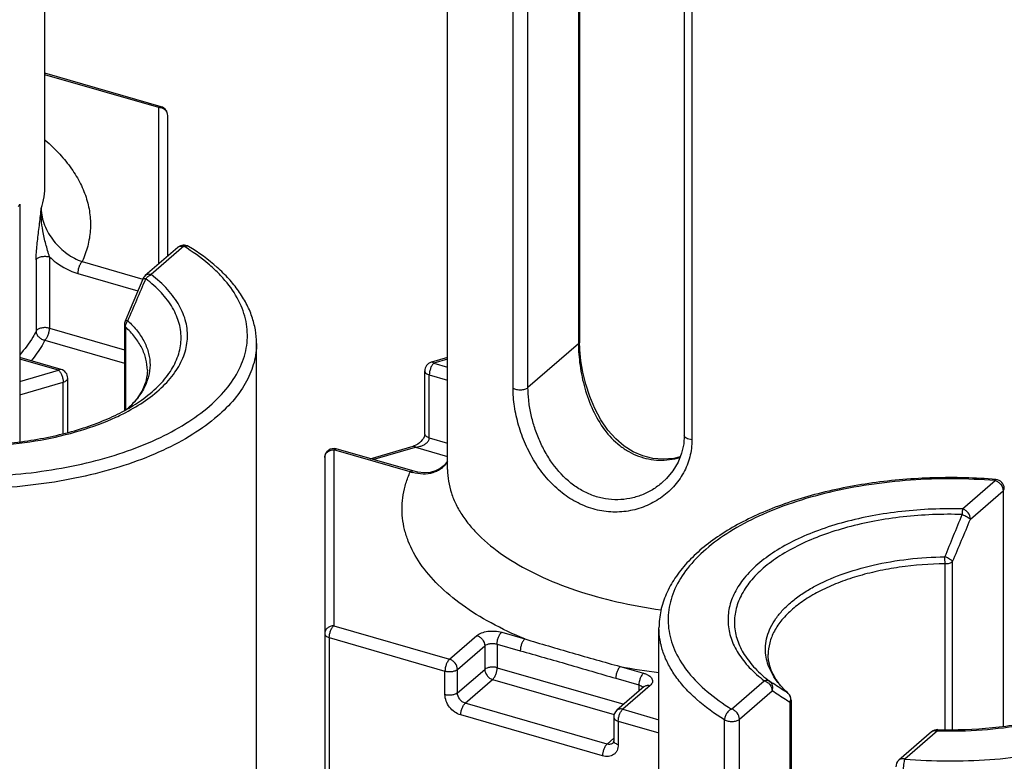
# Model space of a CAD drawing. Header units: millimetres. Extents: x 0 to 420, y 0 to 297.
# Tile 14 of 85: x 83 to 94, y 88 to 96. Entities that reach past the tile are written whole.
import ezdxf

# ---------------------------------------------------------------- set-up
doc = ezdxf.new("R2010")
doc.units = ezdxf.units.MM
doc.header["$LTSCALE"] = 23.1
doc.layers.add('0000434254_2_KÖRPERKANTE', color=7, linetype='CONTINUOUS')

msp = doc.modelspace()

# ---------------------------------------------------------------- linework, layer by layer
at = {"layer": '0000434254_2_KÖRPERKANTE', "color": 7, "linetype": 'Continuous'}
for p, q in [((82.9612, 94.5029), (82.9612, 103.2498)), ((87.3865, 91.3779), (87.3865, 100.1248)), ((88.8394, 99.3295), (88.8394, 92.7836)), ((89.99, 98.5948), (89.99, 91.7532)), ((84.2389, 95.364), (82.9612, 95.7328)), ((84.3112, 93.7225), (84.3112, 95.2679)), ((82.683, 94.2936), (82.683, 91.6809)), ((84.4228, 93.8191), (84.0634, 93.5079)), ((83.8336, 92.9675), (83.8336, 92.0256)), ((85.2865, 84.0167), (85.2865, 92.7636)), ((83.1389, 92.4772), (82.683, 92.6088)), ((87.3865, 92.6078), (87.2088, 92.5565)), ((87.1365, 91.7676), (87.1365, 92.4605)), ((83.2112, 91.7852), (83.2112, 92.3812)), ((87.0048, 91.3612), (86.1642, 91.6039)), ((86.5365, 91.4964), (87.0088, 91.6328)), ((86.0365, 91.5078), (86.0365, 88.0149)), ((89.7118, 80.8917), (89.7118, 89.6386)), ((89.5487, 88.9918), (89.2487, 88.732)), ((91.1648, 88.8433), (91.1648, 82.2974)), ((89.2141, 88.6564), (89.2141, 88.3966)), ((92.7092, 88.4954), (92.3498, 88.1842))]:
    msp.add_line(p, q, dxfattribs=at)
at = {"layer": '0000434254_2_KÖRPERKANTE', "color": 9, "linetype": 'Continuous'}
for p, q in [((88.826, 99.3045), (88.826, 92.7586)), ((88.1073, 92.2716), (88.1073, 99.1132)), ((88.2713, 92.2782), (88.2713, 99.1198)), ((90.074, 98.5454), (90.074, 91.7038)), ((84.2112, 95.3545), (82.9612, 95.7154)), ((84.2112, 93.6359), (84.2112, 95.3545)), ((84.4883, 93.8302), (84.1289, 93.5189)), ((82.8638, 93.683), (82.8638, 92.8987)), ((83.0107, 93.714), (83.0107, 92.9298)), ((83.3706, 93.663), (84.0366, 93.4708)), ((83.3206, 93.5331), (83.983, 93.3419)), ((83.0107, 92.9298), (83.8336, 92.6922)), ((83.8456, 92.9437), (83.8456, 92.0319)), ((82.9608, 92.7999), (83.8336, 92.5479)), ((88.826, 92.7586), (88.2713, 92.2782)), ((83.1112, 92.4678), (82.683, 92.5914)), ((87.3865, 92.5904), (87.2365, 92.5471)), ((82.683, 92.3442), (83.1112, 92.4678)), ((87.2365, 92.5471), (87.3865, 92.5038)), ((87.1865, 91.7243), (87.1865, 92.4172)), ((87.1865, 92.4172), (87.3865, 92.3594)), ((82.683, 92.1998), (83.1612, 92.3379)), ((83.1612, 91.7714), (83.1612, 92.3379)), ((87.1865, 91.7243), (87.3865, 91.6666)), ((86.1365, 91.5944), (86.1365, 89.6603)), ((86.9771, 91.3518), (86.1365, 91.5944)), ((86.5668, 91.4877), (87.0365, 91.6233)), ((87.0365, 91.6233), (87.3865, 91.5223)), ((93.0489, 90.9439), (93.4083, 91.2552)), ((93.1356, 90.8324), (93.4949, 91.1436)), ((93.4949, 91.1436), (93.4949, 88.5541)), ((92.8564, 88.5195), (92.8564, 90.3425)), ((92.9402, 88.5193), (92.9402, 90.3674)), ((86.1365, 89.6603), (87.4089, 89.293)), ((86.0865, 89.5304), (86.0865, 87.9716)), ((86.0865, 89.5304), (87.3589, 89.1631)), ((87.4089, 89.293), (87.7089, 89.5528)), ((87.9821, 89.5894), (88.2365, 89.516)), ((87.4955, 89.1814), (87.7955, 89.4412)), ((87.7955, 89.4412), (87.7955, 89.1814)), ((87.9321, 89.4595), (87.9321, 89.1997)), ((87.9321, 89.4595), (88.1865, 89.3861)), ((89.2865, 89.2129), (89.5409, 89.1394)), ((87.3589, 88.9033), (87.3589, 89.1631)), ((87.4955, 88.9216), (87.4955, 89.1814)), ((87.4955, 88.9216), (87.7955, 89.1814)), ((87.9321, 89.1997), (89.3246, 88.7977)), ((87.5821, 88.81), (87.8821, 89.0698)), ((87.8821, 89.0698), (89.2185, 88.684)), ((89.2365, 89.083), (89.4909, 89.0095)), ((89.6141, 89.0028), (89.3141, 88.743)), ((89.4909, 89.0095), (89.4909, 88.9418)), ((89.534, 88.9845), (89.5365, 88.9809)), ((90.5101, 88.7452), (90.8694, 89.0564)), ((90.5967, 88.6336), (90.956, 88.9448)), ((91.1326, 88.9167), (91.127, 88.9213)), ((91.1327, 88.9167), (91.1326, 88.9167)), ((89.1409, 88.36), (87.5821, 88.81)), ((91.1514, 88.8183), (91.1514, 82.2724)), ((89.0909, 88.2301), (87.5321, 88.6801)), ((89.3141, 88.743), (89.7118, 88.6282)), ((89.2641, 88.6131), (89.2641, 88.3533)), ((89.2641, 88.6131), (89.7118, 88.4839)), ((90.4326, 81.7854), (90.4326, 88.627)), ((90.5967, 81.792), (90.5967, 88.6336)), ((92.7747, 88.5064), (92.4153, 88.1952)), ((92.7747, 88.5064), (92.7774, 88.5064)), ((92.7747, 88.5064), (92.7774, 88.5063)), ((89.2141, 88.4234), (89.1409, 88.36))]:
    msp.add_line(p, q, dxfattribs=at)
at = {"layer": '0000434254_2_KÖRPERKANTE', "color": 7, "linetype": 'Continuous'}
for points in [[(84.0365, 93.4706), (83.9674, 93.3045), (83.8985, 93.1407), (83.8416, 93.0068)], [(89.9448, 91.5172), (89.8739, 91.4997), (89.7573, 91.4901), (89.6439, 91.4993), (89.5344, 91.5266), (89.4296, 91.5717), (89.3301, 91.6342), (89.2367, 91.714), (89.1505, 91.8105), (89.0729, 91.9226), (89.0055, 92.0474), (88.9499, 92.1797), (88.9066, 92.314), (88.8749, 92.4464), (88.8538, 92.5733), (88.8424, 92.6913), (88.8394, 92.7836)], [(87.1365, 91.7677), (87.1364, 91.7647), (87.1346, 91.7523), (87.1295, 91.7367), (87.1209, 91.7195), (87.1092, 91.7022), (87.0949, 91.6856), (87.0782, 91.6702), (87.0599, 91.6567), (87.0401, 91.6452), (87.0189, 91.636), (87.0088, 91.6328)], [(89.99, 91.7532), (89.9837, 91.6612), (89.9608, 91.5576), (89.9211, 91.4575), (89.8652, 91.3634), (89.7942, 91.2778), (89.748, 91.2341)], [(87.3865, 91.4702), (87.3841, 91.4652), (87.3503, 91.4224), (87.3072, 91.3877), (87.2551, 91.362), (87.1953, 91.3465), (87.1297, 91.3419), (87.0611, 91.3483), (87.0048, 91.3612)]]:
    msp.add_lwpolyline(points, dxfattribs=at)
at = {"layer": '0000434254_2_KÖRPERKANTE', "color": 9, "linetype": 'Continuous'}
for centre, radius, start, end in [((84.2112, 95.2391), 0.1154, 84.43496, 90.00015), ((48.1624, 108.6091), 38.9666, 336.40493, 337.14468), ((84.0413, 93.4687), 0.00518, 147.37684, 157.39755), ((87.1426, 91.8574), 0.532, 251.87858, 254.50964), ((36.3464, 113.7472), 61.1351, 337.567448, 338.038052), ((46.3198, 110.2326), 50.6764, 336.92096, 337.49113), ((88.8873, 90.338), 3.9691, 0.06525, 1.16064), ((90.5231, 95.828), 6.7297, 259.41129, 263.06896), ((91.7684, 89.6241), 0.9514, 221.06649, 223.46521), ((91.8395, 89.6928), 1.0502, 223.51415, 227.27295), ((91.0746, 88.8596), 0.0809, 44.58088, 49.68677), ((91.073, 88.8581), 0.0831, 34.70425, 44.5606), ((91.0494, 88.8535), 0.1079, 340.94443, 353.43592), ((91.0532, 88.853), 0.104, 353.49982, 354.67254)]:
    msp.add_arc(centre, radius, start, end, dxfattribs=at)
at = {"layer": '0000434254_2_KÖRPERKANTE', "color": 7, "linetype": 'Continuous'}
for centre, start, end in [((84.2112, 95.2679), 0, 73.89794), ((84.4883, 93.7436), 58.4879, 130.89339), ((84.1289, 93.4323), 130.89475, 157.48462), ((83.9336, 92.9675), 156.87277, 179.99929), ((87.2365, 92.4605), 106.1017, 180), ((83.1112, 92.3812), 359.99606, 73.89789), ((86.1365, 91.5078), 73.9045, 180), ((93.4083, 91.1686), 0, 85.36106), ((91.0648, 88.8433), 0.0028, 47.28316), ((89.3141, 88.6564), 130.88618, 180), ((92.7747, 88.4198), 88.38809, 130.8924), ((92.4153, 88.1086), 130.88654, 180)]:
    msp.add_arc(centre, 0.1, start, end, dxfattribs=at)
at = {"layer": '0000434254_2_KÖRPERKANTE', "color": 9, "linetype": 'Continuous'}
for points, knots in [([(84.2112, 95.3545), (84.2135, 95.3565), (84.218, 95.3599), (84.2253, 95.3635), (84.2323, 95.3651), (84.2369, 95.3646), (84.2389, 95.364)], [0, 0, 0, 0, 0.2986952, 0.5595125, 0.7888426, 1, 1, 1, 1]), ([(84.3112, 95.2679), (84.3112, 95.2784), (84.3065, 95.3001), (84.2867, 95.3275), (84.2575, 95.3468), (84.2343, 95.3528), (84.2224, 95.354)], [0, 0, 0, 0, 0.2343039, 0.4776143, 0.7337683, 1, 1, 1, 1]), ([(82.9647, 94.9956), (83.0202, 94.9475), (83.123, 94.849), (83.2536, 94.6889), (83.3542, 94.5229), (83.4233, 94.3522), (83.4603, 94.1786), (83.4643, 94.0037), (83.4353, 93.8295), (83.3953, 93.7178), (83.3706, 93.663)], [0, 0, 0, 0, 0.1466616, 0.2834784, 0.4116203, 0.5328381, 0.6494529, 0.7642302, 0.8801334, 1, 1, 1, 1]), ([(82.9199, 94.2467), (82.9334, 94.2883), (82.9541, 94.373), (82.9612, 94.4599), (82.9612, 94.5029)], [0, 0, 0, 0, 0.5046895, 1, 1, 1, 1]), ([(82.6696, 94.2686), (82.6736, 94.272), (82.6802, 94.2793), (82.683, 94.2891), (82.683, 94.2936)], [0, 0, 0, 0, 0.5392399, 1, 1, 1, 1]), ([(82.8937, 94.0153), (82.9009, 94.073), (82.9104, 94.15), (82.9181, 94.2273), (82.9199, 94.2467)], [0, 0, 0, 0, 0.7493699, 1, 1, 1, 1]), ([(82.9376, 94.001), (82.9303, 94.0418), (82.9194, 94.1234), (82.918, 94.2059), (82.9199, 94.2467)], [0, 0, 0, 0, 0.5034085, 1, 1, 1, 1]), ([(82.9199, 94.2467), (82.9199, 94.1841), (82.9417, 94.0876), (82.999, 93.9707), (83.0566, 93.8868), (83.1249, 93.8118), (83.2247, 93.7286), (83.311, 93.6825), (83.3706, 93.663)], [0, 0, 0, 0, 0.2408156, 0.369733, 0.5005614, 0.6308999, 0.7587207, 1, 1, 1, 1]), ([(82.8638, 93.683), (82.8638, 93.7093), (82.8661, 93.7636), (82.8759, 93.8745), (82.8866, 93.9588), (82.8937, 94.0153)], [0, 0, 0, 0, 0.236406, 0.4885387, 1, 1, 1, 1]), ([(83.0107, 93.714), (83.0033, 93.7372), (82.9894, 93.7842), (82.9632, 93.8794), (82.9464, 93.9521), (82.9376, 94.001)], [0, 0, 0, 0, 0.2457433, 0.4967682, 1, 1, 1, 1]), ([(81.59, 91.3202), (81.745, 91.3076), (82.0561, 91.2944), (82.5206, 91.3095), (82.9753, 91.3591), (83.4101, 91.4421), (83.8152, 91.5565), (84.1817, 91.6999), (84.5017, 91.8691), (84.7681, 92.0609), (84.9753, 92.2716), (85.0968, 92.4648), (85.1559, 92.6225), (85.1816, 92.7398), (85.1894, 92.8579), (85.1793, 92.9759), (85.1512, 93.093), (85.089, 93.2505), (84.9914, 93.4004), (84.8668, 93.539), (84.7135, 93.6801), (84.5818, 93.7728), (84.4883, 93.8302)], [0, 0, 0, 0, 0.0847363, 0.1695649, 0.2530466, 0.3337923, 0.4105309, 0.4821766, 0.5479126, 0.6072977, 0.6604127, 0.7080451, 0.7303421, 0.7519685, 0.7732598, 0.7945746, 0.8162703, 0.8386774, 0.8866268, 0.9126546, 0.9401951, 1, 1, 1, 1]), ([(84.4228, 93.8191), (84.4269, 93.8227), (84.4362, 93.8286), (84.4584, 93.8353), (84.4767, 93.8335), (84.4883, 93.8302)], [0, 0, 0, 0, 0.2340351, 0.4759038, 1, 1, 1, 1]), ([(84.4883, 93.8302), (84.4971, 93.8338), (84.5111, 93.837), (84.5291, 93.8344), (84.537, 93.831), (84.5405, 93.8288)], [0, 0, 0, 0, 0.5291712, 0.7691208, 1, 1, 1, 1]), ([(82.8638, 93.683), (82.8682, 93.6917), (82.8814, 93.7025), (82.9022, 93.7118), (82.9296, 93.7194), (82.9666, 93.7223), (82.9965, 93.7181), (83.0107, 93.714)], [0, 0, 0, 0, 0.1848357, 0.3025352, 0.4341191, 0.7201032, 1, 1, 1, 1]), ([(83.0107, 93.714), (83.0335, 93.6927), (83.1255, 93.6154), (83.2351, 93.5578), (83.3206, 93.5331)], [0, 0, 0, 0, 0.259467, 1, 1, 1, 1]), ([(83.3706, 93.663), (83.363, 93.6565), (83.3493, 93.6386), (83.334, 93.6067), (83.3235, 93.5706), (83.3206, 93.5454), (83.3206, 93.5331)], [0, 0, 0, 0, 0.2111363, 0.4683816, 0.7425409, 1, 1, 1, 1]), ([(84.0222, 92.1404), (84.0867, 92.1861), (84.2032, 92.2813), (84.342, 92.4455), (84.4175, 92.5942), (84.4491, 92.7143), (84.4591, 92.8035), (84.4555, 92.8928), (84.4386, 92.9817), (84.4084, 93.0696), (84.3493, 93.1876), (84.2407, 93.3303), (84.1309, 93.4275), (84.0698, 93.4742)], [0, 0, 0, 0, 0.1459517, 0.2765151, 0.3944581, 0.4503185, 0.5050724, 0.559609, 0.6148332, 0.6716017, 0.7306708, 0.8578742, 1, 1, 1, 1]), ([(84.037, 93.4714), (84.0378, 93.4728), (84.0415, 93.475), (84.0486, 93.4761), (84.0584, 93.4759), (84.0657, 93.4749), (84.0698, 93.4742)], [0, 0, 0, 0, 0.1427211, 0.3512154, 0.6377793, 1, 1, 1, 1]), ([(84.0395, 92.1176), (84.1101, 92.1647), (84.2381, 92.2633), (84.3922, 92.4344), (84.4781, 92.5904), (84.5157, 92.7169), (84.5291, 92.8109), (84.5279, 92.9051), (84.5121, 92.9989), (84.4821, 93.0918), (84.4379, 93.183), (84.38, 93.272), (84.2823, 93.3907), (84.1933, 93.4698), (84.1289, 93.5189)], [0, 0, 0, 0, 0.147937, 0.2799577, 0.3986071, 0.4545054, 0.509094, 0.563288, 0.6180314, 0.674228, 0.7326813, 0.794058, 0.8588682, 1, 1, 1, 1]), ([(84.1289, 93.5189), (84.1174, 93.5223), (84.0991, 93.5241), (84.0769, 93.5174), (84.0675, 93.5115), (84.0634, 93.5079)], [0, 0, 0, 0, 0.5240957, 0.7659648, 1, 1, 1, 1]), ([(84.0698, 93.4742), (84.0736, 93.4795), (84.0897, 93.4985), (84.1114, 93.5132), (84.1289, 93.5189)], [0, 0, 0, 0, 0.2617658, 1, 1, 1, 1]), ([(83.8714, 93.0119), (83.8676, 93.0124), (83.8607, 93.013), (83.8507, 93.0127), (83.843, 93.0101), (83.8416, 93.0068)], [0, 0, 0, 0, 0.3639897, 0.6499369, 1, 1, 1, 1]), ([(83.8456, 92.9437), (83.8456, 92.9556), (83.8507, 92.9803), (83.8634, 93.0019), (83.8714, 93.0119)], [0, 0, 0, 0, 0.481444, 1, 1, 1, 1]), ([(83.8714, 93.0119), (83.9097, 92.9765), (83.9784, 92.9034), (84.0573, 92.7819), (84.1055, 92.6553), (84.1212, 92.5258), (84.1038, 92.3964), (84.054, 92.27), (83.9735, 92.1488), (83.9039, 92.076), (83.8652, 92.0407)], [0, 0, 0, 0, 0.1396237, 0.2672054, 0.3856409, 0.4991349, 0.6127625, 0.7315721, 0.8597118, 1, 1, 1, 1]), ([(82.8638, 92.8987), (82.8524, 92.8762), (82.8013, 92.7836), (82.7371, 92.6986), (82.6836, 92.6387)], [0, 0, 0, 0, 0.2392818, 1, 1, 1, 1]), ([(83.0107, 92.9298), (82.9965, 92.9339), (82.9666, 92.938), (82.9296, 92.9351), (82.9022, 92.9276), (82.8814, 92.9182), (82.8682, 92.9074), (82.8638, 92.8987)], [0, 0, 0, 0, 0.2798968, 0.5658809, 0.6974647, 0.8151643, 1, 1, 1, 1]), ([(82.8638, 92.8987), (82.8638, 92.8871), (82.8693, 92.8629), (82.891, 92.832), (82.9226, 92.8093), (82.9479, 92.8015), (82.9607, 92.7999)], [0, 0, 0, 0, 0.2328327, 0.4816261, 0.7409284, 1, 1, 1, 1]), ([(82.9607, 92.7999), (82.9683, 92.8064), (82.9821, 92.8244), (82.9974, 92.8562), (83.0078, 92.8923), (83.0107, 92.9176), (83.0107, 92.9298)], [0, 0, 0, 0, 0.2111493, 0.4684358, 0.7426147, 1, 1, 1, 1]), ([(83.8336, 92.9675), (83.8336, 92.9633), (83.836, 92.9541), (83.842, 92.947), (83.8456, 92.9437)], [0, 0, 0, 0, 0.4639218, 1, 1, 1, 1]), ([(84.0865, 92.4679), (84.0865, 92.5094), (84.0757, 92.5947), (84.028, 92.7185), (83.9505, 92.8374), (83.8831, 92.909), (83.8456, 92.9437)], [0, 0, 0, 0, 0.2273504, 0.4647131, 0.720364, 1, 1, 1, 1]), ([(82.9608, 92.7999), (82.9509, 92.7803), (82.9072, 92.7002), (82.854, 92.6256), (82.8099, 92.5723)], [0, 0, 0, 0, 0.2410498, 1, 1, 1, 1]), ([(88.8394, 92.7836), (88.8394, 92.7791), (88.8366, 92.7694), (88.83, 92.762), (88.826, 92.7586)], [0, 0, 0, 0, 0.4607765, 1, 1, 1, 1]), ([(85.2865, 92.7636), (85.2865, 92.7286), (85.2819, 92.6582), (85.2538, 92.5166), (85.1819, 92.3398), (85.0436, 92.1402), (84.9242, 92.0211), (84.8578, 91.9636)], [0, 0, 0, 0, 0.1121386, 0.2256993, 0.4619293, 0.71807, 1, 1, 1, 1]), ([(88.826, 92.7586), (88.826, 92.72), (88.8292, 92.6405), (88.8471, 92.477), (88.8907, 92.2694), (88.9777, 92.0296), (89.1035, 91.8121), (89.2449, 91.6619), (89.3769, 91.5722), (89.4834, 91.522), (89.5958, 91.4902), (89.7117, 91.4773), (89.8282, 91.4832), (89.9044, 91.4989), (89.9418, 91.5095)], [0, 0, 0, 0, 0.0596315, 0.1226846, 0.2539675, 0.3860732, 0.5150662, 0.6396467, 0.7005741, 0.7607852, 0.8205731, 0.8802295, 0.9399935, 1, 1, 1, 1]), ([(87.2365, 92.5471), (87.2342, 92.549), (87.2297, 92.5525), (87.2224, 92.5561), (87.2154, 92.5576), (87.2108, 92.5571), (87.2088, 92.5565)], [0, 0, 0, 0, 0.298632, 0.55952, 0.7888586, 1, 1, 1, 1]), ([(83.1389, 92.4772), (83.1369, 92.4778), (83.1323, 92.4783), (83.1253, 92.4768), (83.118, 92.4732), (83.1135, 92.4697), (83.1112, 92.4678)], [0, 0, 0, 0, 0.2111546, 0.4404819, 0.7013031, 1, 1, 1, 1]), ([(83.1112, 92.4678), (83.1188, 92.4612), (83.1325, 92.4433), (83.1478, 92.4114), (83.1582, 92.3753), (83.1612, 92.3501), (83.1612, 92.3379)], [0, 0, 0, 0, 0.211035, 0.468231, 0.7424492, 1, 1, 1, 1]), ([(87.1365, 92.4605), (87.1365, 92.456), (87.1393, 92.4462), (87.1502, 92.4341), (87.1665, 92.424), (87.1794, 92.4192), (87.1865, 92.4172)], [0, 0, 0, 0, 0.1906472, 0.4137497, 0.683954, 1, 1, 1, 1]), ([(87.2365, 92.5471), (87.2289, 92.5405), (87.2152, 92.5226), (87.1999, 92.4907), (87.1894, 92.4546), (87.1865, 92.4294), (87.1865, 92.4172)], [0, 0, 0, 0, 0.2112038, 0.4685652, 0.7427014, 1, 1, 1, 1]), ([(83.1612, 92.3379), (83.1683, 92.3399), (83.1812, 92.3447), (83.1974, 92.3548), (83.2084, 92.3669), (83.2112, 92.3767), (83.2112, 92.3812)], [0, 0, 0, 0, 0.3160375, 0.5862422, 0.809351, 1, 1, 1, 1]), ([(88.1073, 92.2716), (88.1127, 92.2682), (88.1252, 92.2624), (88.1537, 92.2544), (88.1924, 92.2516), (88.2303, 92.2573), (88.2563, 92.2676), (88.267, 92.2744), (88.2713, 92.2782)], [0, 0, 0, 0, 0.1121167, 0.2384397, 0.5140005, 0.7816022, 0.8988673, 1, 1, 1, 1]), ([(90.074, 91.7038), (90.074, 91.6406), (90.0579, 91.514), (89.9866, 91.337), (89.8749, 91.1826), (89.7306, 91.0573), (89.5614, 90.9662), (89.3749, 90.9139), (89.1792, 90.904), (88.983, 90.9383), (88.7949, 91.0159), (88.6221, 91.1329), (88.47, 91.2832), (88.3418, 91.4597), (88.2396, 91.6548), (88.1649, 91.8603), (88.1188, 92.0669), (88.1073, 92.2048), (88.1073, 92.2716)], [0, 0, 0, 0, 0.0588456, 0.1172589, 0.1757535, 0.2345301, 0.2936439, 0.3531752, 0.4133339, 0.4744773, 0.5370252, 0.6013034, 0.6673923, 0.7350288, 0.8035335, 0.8717283, 0.9378998, 1, 1, 1, 1]), ([(89.748, 91.2341), (89.7145, 91.2051), (89.6424, 91.1527), (89.5224, 91.0935), (89.3933, 91.0556), (89.2587, 91.041), (89.1223, 91.0511), (88.9882, 91.0861), (88.86, 91.1452), (88.6999, 91.2542), (88.5647, 91.4012), (88.4577, 91.5706), (88.3907, 91.708), (88.3381, 91.8508), (88.3001, 91.9955), (88.277, 92.1381), (88.2713, 92.2324), (88.2713, 92.2782)], [0, 0, 0, 0, 0.0582986, 0.116798, 0.1755291, 0.2346068, 0.294242, 0.354715, 0.4163119, 0.4792442, 0.6089338, 0.6756129, 0.7428389, 0.8099102, 0.8758928, 0.939652, 1, 1, 1, 1]), ([(83.7405, 91.9523), (83.7675, 91.9647), (83.8702, 92.0142), (83.9694, 92.0709), (84.0395, 92.1176)], [0, 0, 0, 0, 0.2608993, 1, 1, 1, 1]), ([(84.8578, 91.9636), (84.7728, 91.8899), (84.5795, 91.7508), (84.2493, 91.5762), (83.871, 91.4282), (83.4528, 91.3101), (83.004, 91.2244), (82.5346, 91.1732), (82.0552, 91.1576), (81.7339, 91.1712), (81.574, 91.1842)], [0, 0, 0, 0, 0.0977872, 0.2060293, 0.324004, 0.4503645, 0.5833236, 0.7207877, 0.8604702, 1, 1, 1, 1]), ([(81.952, 91.6313), (82.1142, 91.6269), (82.4358, 91.6339), (82.9048, 91.6916), (83.342, 91.7939), (83.6146, 91.8943), (83.7405, 91.9523)], [0, 0, 0, 0, 0.2658035, 0.5259105, 0.772804, 1, 1, 1, 1]), ([(87.0365, 91.6233), (87.0447, 91.6241), (87.0612, 91.6265), (87.0895, 91.6333), (87.1208, 91.6451), (87.1476, 91.6613), (87.1658, 91.6777), (87.177, 91.6918), (87.1846, 91.7075), (87.1865, 91.7188), (87.1865, 91.7243)], [0, 0, 0, 0, 0.1274886, 0.2558001, 0.4486734, 0.6401408, 0.7343022, 0.8262399, 0.9149511, 1, 1, 1, 1]), ([(87.1865, 91.7243), (87.1794, 91.7264), (87.1665, 91.7312), (87.1502, 91.7413), (87.1393, 91.7534), (87.1365, 91.7632), (87.1365, 91.7676)], [0, 0, 0, 0, 0.316046, 0.5862503, 0.8093528, 1, 1, 1, 1]), ([(90.074, 91.7038), (90.0628, 91.7047), (90.042, 91.7082), (90.0183, 91.7173), (90.0038, 91.7273), (89.996, 91.7353), (89.9911, 91.744), (89.99, 91.7502), (89.99, 91.7532)], [0, 0, 0, 0, 0.3205336, 0.5996839, 0.7185324, 0.8229112, 0.9150704, 1, 1, 1, 1]), ([(86.0365, 91.5078), (86.0365, 91.5192), (86.042, 91.5426), (86.0648, 91.5713), (86.0979, 91.5901), (86.1236, 91.5944), (86.1365, 91.5944)], [0, 0, 0, 0, 0.2330927, 0.4764284, 0.7335677, 1, 1, 1, 1]), ([(86.1365, 91.5944), (86.1388, 91.5964), (86.1433, 91.5999), (86.1506, 91.6034), (86.1576, 91.605), (86.1622, 91.6045), (86.1642, 91.6039)], [0, 0, 0, 0, 0.2986185, 0.5595104, 0.7888598, 1, 1, 1, 1]), ([(87.0088, 91.6328), (87.0108, 91.6334), (87.0154, 91.6338), (87.0224, 91.6323), (87.0297, 91.6287), (87.0342, 91.6253), (87.0365, 91.6233)], [0, 0, 0, 0, 0.2111531, 0.4404947, 0.7013211, 1, 1, 1, 1]), ([(87.3869, 91.4688), (87.3782, 91.4535), (87.358, 91.4249), (87.3201, 91.3888), (87.2761, 91.3607), (87.2097, 91.3339), (87.115, 91.322), (87.0388, 91.3341), (87.0005, 91.3447)], [0, 0, 0, 0, 0.1205603, 0.2387311, 0.3567623, 0.4766811, 0.7275227, 1, 1, 1, 1]), ([(87.3865, 91.3779), (87.3865, 91.3344), (87.3937, 91.2465), (87.426, 91.1161), (87.4794, 90.9877), (87.5535, 90.8623), (87.6475, 90.7405), (87.8034, 90.5793), (88.0474, 90.3927), (88.3967, 90.2017), (88.8024, 90.0413), (89.2542, 89.9155), (89.572, 89.8581), (89.736, 89.8355)], [0, 0, 0, 0, 0.0431959, 0.0872338, 0.1328852, 0.1808058, 0.2315077, 0.2853565, 0.4031818, 0.5349276, 0.6796856, 0.8355669, 1, 1, 1, 1]), ([(88.2365, 89.516), (88.11, 89.568), (87.872, 89.6792), (87.5512, 89.8768), (87.2867, 90.0951), (87.0836, 90.3309), (86.9672, 90.5433), (86.9121, 90.7155), (86.8891, 90.8436), (86.8839, 90.9723), (86.8967, 91.1008), (86.9272, 91.2284), (86.9587, 91.311), (86.9771, 91.3518)], [0, 0, 0, 0, 0.164326, 0.3150026, 0.4516185, 0.574861, 0.686849, 0.7398488, 0.791587, 0.8427549, 0.8940762, 0.9462728, 1, 1, 1, 1]), ([(86.9771, 91.3518), (86.9794, 91.3538), (86.9839, 91.3572), (86.9912, 91.3608), (86.9982, 91.3623), (87.0028, 91.3618), (87.0048, 91.3612)], [0, 0, 0, 0, 0.2985753, 0.5595211, 0.7888785, 1, 1, 1, 1]), ([(93.4083, 91.2552), (93.2534, 91.2677), (92.9422, 91.2809), (92.4777, 91.2658), (92.023, 91.2162), (91.5883, 91.1332), (91.1831, 91.0188), (90.8166, 90.8754), (90.4967, 90.7062), (90.2302, 90.5144), (90.023, 90.3037), (89.9015, 90.1106), (89.8424, 89.9528), (89.8167, 89.8355), (89.8089, 89.7175), (89.819, 89.5995), (89.8471, 89.4823), (89.9094, 89.3248), (90.0346, 89.1323), (90.2458, 88.9228), (90.4165, 88.8025), (90.5101, 88.7452)], [0, 0, 0, 0, 0.0847414, 0.1695752, 0.253062, 0.3338127, 0.4105559, 0.482206, 0.547946, 0.6073347, 0.6604529, 0.7080882, 0.7303866, 0.7520144, 0.7733069, 0.7946231, 0.81632, 0.8387285, 0.8866809, 0.9401919, 1, 1, 1, 1]), ([(93.4164, 91.2682), (93.4157, 91.2683), (93.414, 91.2674), (93.4122, 91.2647), (93.4102, 91.2605), (93.409, 91.2571), (93.4083, 91.2552)], [0, 0, 0, 0, 0.1270577, 0.3255141, 0.6160999, 1, 1, 1, 1]), ([(93.4083, 91.2552), (93.4201, 91.2517), (93.4432, 91.2401), (93.4792, 91.2056), (93.4949, 91.1679), (93.4949, 91.1436)], [0, 0, 0, 0, 0.2477484, 0.5090151, 1, 1, 1, 1]), ([(93.4949, 91.1436), (93.4989, 91.147), (93.5055, 91.1543), (93.5083, 91.1641), (93.5083, 91.1686)], [0, 0, 0, 0, 0.5392399, 1, 1, 1, 1]), ([(93.0489, 90.9439), (92.8258, 90.9502), (92.4928, 90.937), (92.0605, 90.8734), (91.7551, 90.8045), (91.4713, 90.7155), (91.2144, 90.6079), (90.9891, 90.4837), (90.7995, 90.3449), (90.649, 90.1938), (90.5408, 90.0324), (90.478, 89.8631), (90.4634, 89.6897), (90.4979, 89.5174), (90.5796, 89.3511), (90.7054, 89.1936), (90.811, 89.101), (90.8694, 89.0564)], [0, 0, 0, 0, 0.171843, 0.2555275, 0.3361445, 0.4126681, 0.4842378, 0.5502201, 0.6102889, 0.6645328, 0.7135882, 0.7587643, 0.8020468, 0.8458248, 0.8923756, 0.9434209, 1, 1, 1, 1]), ([(93.049, 90.9439), (93.048, 90.9354), (93.0465, 90.9152), (93.0455, 90.8949), (93.045, 90.8833)], [0, 0, 0, 0, 0.4240963, 1, 1, 1, 1]), ([(93.1356, 90.8323), (93.1356, 90.8567), (93.1199, 90.8944), (93.0839, 90.9289), (93.0608, 90.9405), (93.049, 90.9439)], [0, 0, 0, 0, 0.4910804, 0.7523016, 1, 1, 1, 1]), ([(93.0451, 90.8833), (92.8284, 90.8894), (92.505, 90.8766), (92.0853, 90.8148), (91.7887, 90.7479), (91.5131, 90.6615), (91.2636, 90.557), (91.0448, 90.4364), (90.8607, 90.3016), (90.7146, 90.1549), (90.6095, 89.9982), (90.5485, 89.8338), (90.5343, 89.6654), (90.5678, 89.4981), (90.6472, 89.3365), (90.7693, 89.1837), (90.8718, 89.0937), (90.9285, 89.0504)], [0, 0, 0, 0, 0.1718437, 0.255529, 0.3361469, 0.4126718, 0.4842429, 0.5502267, 0.6102968, 0.664542, 0.7135983, 0.7587748, 0.8020573, 0.845835, 0.8923852, 0.9434304, 1, 1, 1, 1]), ([(93.045, 90.8833), (93.0547, 90.8796), (93.0733, 90.8718), (93.0988, 90.8589), (93.1197, 90.8461), (93.1313, 90.8369), (93.1356, 90.8323)], [0, 0, 0, 0, 0.2969408, 0.5786093, 0.8197247, 1, 1, 1, 1]), ([(92.4153, 88.1952), (92.5703, 88.1826), (92.8814, 88.1694), (93.3459, 88.1845), (93.8006, 88.2341), (94.2354, 88.3171), (94.6405, 88.4315), (95.007, 88.5749), (95.327, 88.7441), (95.5934, 88.9359), (95.8006, 89.1466), (95.9221, 89.3398), (95.9812, 89.4975), (96.0069, 89.6148), (96.0148, 89.7329), (96.0046, 89.8509), (95.9765, 89.968), (95.9143, 90.1255), (95.8168, 90.2754), (95.6921, 90.414), (95.5388, 90.5551), (95.4071, 90.6478), (95.3136, 90.7052)], [0, 0, 0, 0, 0.0847363, 0.1695649, 0.2530466, 0.3337923, 0.4105309, 0.4821766, 0.5479126, 0.6072977, 0.6604127, 0.7080451, 0.7303421, 0.7519685, 0.7732598, 0.7945746, 0.8162703, 0.8386774, 0.8866268, 0.9126546, 0.9401951, 1, 1, 1, 1]), ([(90.8868, 89.3382), (90.8824, 89.3719), (90.8804, 89.4408), (90.8984, 89.5439), (90.9371, 89.6452), (90.9959, 89.7436), (91.0738, 89.8382), (91.1702, 89.9282), (91.2838, 90.0127), (91.4625, 90.1205), (91.723, 90.2347), (92.0727, 90.3353), (92.4553, 90.3996), (92.7205, 90.4165), (92.8554, 90.4184)], [0, 0, 0, 0, 0.0413565, 0.0831522, 0.12657, 0.1726078, 0.2220098, 0.2752587, 0.3326015, 0.3940882, 0.528825, 0.6773, 0.8358529, 1, 1, 1, 1]), ([(92.9402, 90.3675), (92.9385, 90.3696), (92.9342, 90.3739), (92.9233, 90.3827), (92.9062, 90.394), (92.8823, 90.4069), (92.8647, 90.4146), (92.8556, 90.4184)], [0, 0, 0, 0, 0.083028, 0.1820109, 0.4219347, 0.7021329, 1, 1, 1, 1]), ([(92.8564, 90.3425), (92.6885, 90.3402), (92.4392, 90.3212), (92.1171, 90.2635), (91.8909, 90.2059), (91.6811, 90.1345), (91.4909, 90.0504), (91.3234, 89.955), (91.2242, 89.8814), (91.1798, 89.8429)], [0, 0, 0, 0, 0.2829423, 0.4196696, 0.5510772, 0.6757871, 0.7926574, 0.9008616, 1, 1, 1, 1]), ([(92.8564, 90.3425), (92.8727, 90.3427), (92.8964, 90.3458), (92.9242, 90.3563), (92.9356, 90.3635), (92.9402, 90.3675)], [0, 0, 0, 0, 0.5507679, 0.7926004, 1, 1, 1, 1]), ([(91.1798, 89.8429), (91.1382, 89.8069), (91.0636, 89.7325), (90.9772, 89.6077), (90.9239, 89.4771), (90.9118, 89.3868), (90.9118, 89.3429)], [0, 0, 0, 0, 0.2820593, 0.5383205, 0.774664, 1, 1, 1, 1]), ([(86.1365, 89.6603), (86.1236, 89.6603), (86.0979, 89.656), (86.0648, 89.6372), (86.042, 89.6085), (86.0365, 89.585), (86.0365, 89.5737)], [0, 0, 0, 0, 0.2663334, 0.5233988, 0.7667756, 1, 1, 1, 1]), ([(86.0865, 89.5304), (86.0865, 89.5426), (86.0894, 89.5678), (86.0999, 89.604), (86.1152, 89.6358), (86.1289, 89.6537), (86.1365, 89.6603)], [0, 0, 0, 0, 0.2574459, 0.5316179, 0.7888755, 1, 1, 1, 1]), ([(90.4326, 88.627), (90.3239, 88.6935), (90.1722, 88.8022), (90.0003, 88.97), (89.8965, 89.097), (89.8147, 89.2284), (89.7556, 89.3631), (89.7198, 89.5002), (89.7118, 89.5928), (89.7118, 89.6386)], [0, 0, 0, 0, 0.2948226, 0.4290478, 0.5549867, 0.673536, 0.7860126, 0.8941431, 1, 1, 1, 1]), ([(86.0365, 89.5737), (86.0365, 89.5692), (86.0393, 89.5595), (86.0502, 89.5473), (86.0665, 89.5372), (86.0794, 89.5325), (86.0865, 89.5304)], [0, 0, 0, 0, 0.1906611, 0.4137541, 0.6839616, 1, 1, 1, 1]), ([(87.7089, 89.5528), (87.7159, 89.5589), (87.7324, 89.5701), (87.7724, 89.5884), (87.832, 89.6021), (87.9073, 89.6044), (87.9581, 89.5963), (87.9821, 89.5894)], [0, 0, 0, 0, 0.0979154, 0.2090233, 0.4624939, 0.7364512, 1, 1, 1, 1]), ([(87.7089, 89.5528), (87.7207, 89.5494), (87.7438, 89.5377), (87.7798, 89.5033), (87.7955, 89.4656), (87.7955, 89.4412)], [0, 0, 0, 0, 0.247699, 0.5089197, 1, 1, 1, 1]), ([(87.9321, 89.4595), (87.9321, 89.4717), (87.935, 89.497), (87.9455, 89.5331), (87.9608, 89.5649), (87.9745, 89.5829), (87.9821, 89.5894)], [0, 0, 0, 0, 0.2574459, 0.5316179, 0.7888755, 1, 1, 1, 1]), ([(87.7955, 89.4412), (87.8029, 89.4477), (87.8228, 89.458), (87.857, 89.4658), (87.8947, 89.467), (87.9201, 89.463), (87.9321, 89.4595)], [0, 0, 0, 0, 0.2084267, 0.4620842, 0.7362415, 1, 1, 1, 1]), ([(88.2365, 89.516), (88.2289, 89.5094), (88.2152, 89.4915), (88.1999, 89.4596), (88.1894, 89.4235), (88.1865, 89.3983), (88.1865, 89.3861)], [0, 0, 0, 0, 0.2111363, 0.4683816, 0.7425409, 1, 1, 1, 1]), ([(88.2365, 89.516), (88.3228, 89.4895), (88.4963, 89.4379), (88.7579, 89.362), (89.0213, 89.2864), (89.1978, 89.2369), (89.2865, 89.2129)], [0, 0, 0, 0, 0.2477156, 0.4968707, 0.7477514, 1, 1, 1, 1]), ([(88.1865, 89.3861), (88.2739, 89.3608), (88.449, 89.3114), (88.7117, 89.2366), (88.974, 89.1598), (89.1489, 89.1082), (89.2365, 89.083)], [0, 0, 0, 0, 0.2497431, 0.4995415, 0.7497432, 1, 1, 1, 1]), ([(91.0512, 88.9992), (91.0074, 89.0494), (90.9509, 89.1308), (90.9037, 89.2493), (90.8906, 89.3088), (90.8868, 89.3382)], [0, 0, 0, 0, 0.5241346, 0.7663461, 1, 1, 1, 1]), ([(87.4089, 89.293), (87.4013, 89.2864), (87.3875, 89.2685), (87.3723, 89.2366), (87.3618, 89.2005), (87.3589, 89.1753), (87.3589, 89.1631)], [0, 0, 0, 0, 0.2111194, 0.4683783, 0.7425521, 1, 1, 1, 1]), ([(87.4955, 89.1814), (87.4955, 89.2058), (87.4798, 89.2435), (87.4438, 89.2779), (87.4207, 89.2896), (87.4089, 89.293)], [0, 0, 0, 0, 0.4910803, 0.752301, 1, 1, 1, 1]), ([(87.9321, 89.1997), (87.9201, 89.2032), (87.8947, 89.2072), (87.857, 89.206), (87.8228, 89.1982), (87.8029, 89.1879), (87.7955, 89.1814)], [0, 0, 0, 0, 0.2637606, 0.5379195, 0.7915783, 1, 1, 1, 1]), ([(89.2865, 89.2129), (89.2789, 89.2063), (89.2652, 89.1884), (89.2499, 89.1565), (89.2394, 89.1204), (89.2365, 89.0952), (89.2365, 89.083)], [0, 0, 0, 0, 0.2111363, 0.4683816, 0.7425409, 1, 1, 1, 1]), ([(87.3589, 89.1631), (87.3709, 89.1596), (87.3963, 89.1556), (87.434, 89.1568), (87.4681, 89.1646), (87.488, 89.1749), (87.4955, 89.1814)], [0, 0, 0, 0, 0.2637606, 0.5379195, 0.7915783, 1, 1, 1, 1]), ([(87.7955, 89.1814), (87.7955, 89.157), (87.8112, 89.1193), (87.8472, 89.0849), (87.8703, 89.0732), (87.8821, 89.0698)], [0, 0, 0, 0, 0.4910803, 0.752301, 1, 1, 1, 1]), ([(87.8821, 89.0698), (87.8896, 89.0764), (87.9034, 89.0943), (87.9187, 89.1262), (87.9291, 89.1623), (87.9321, 89.1875), (87.9321, 89.1997)], [0, 0, 0, 0, 0.2111194, 0.4683783, 0.7425521, 1, 1, 1, 1]), ([(89.5409, 89.1394), (89.5334, 89.1329), (89.5196, 89.1149), (89.5043, 89.0831), (89.4939, 89.047), (89.4909, 89.0217), (89.4909, 89.0095)], [0, 0, 0, 0, 0.2111245, 0.4683821, 0.7425541, 1, 1, 1, 1]), ([(89.5409, 89.1394), (89.5518, 89.1363), (89.572, 89.1292), (89.599, 89.1151), (89.6201, 89.0986), (89.6347, 89.0801), (89.6418, 89.0598), (89.6404, 89.0389), (89.6307, 89.0192), (89.6202, 89.0081), (89.6141, 89.0028)], [0, 0, 0, 0, 0.1701724, 0.3228973, 0.4564449, 0.5718826, 0.6742744, 0.7729769, 0.8788695, 1, 1, 1, 1]), ([(89.4909, 89.0095), (89.4999, 89.0069), (89.5156, 89.0008), (89.5294, 88.9904), (89.534, 88.9845)], [0, 0, 0, 0, 0.5541596, 1, 1, 1, 1]), ([(89.5487, 88.9918), (89.5527, 88.9953), (89.5621, 89.0013), (89.5843, 89.0079), (89.6026, 89.0061), (89.6141, 89.0028)], [0, 0, 0, 0, 0.2340351, 0.4759038, 1, 1, 1, 1]), ([(90.9286, 89.0504), (90.9247, 89.0531), (90.9159, 89.0577), (90.8958, 89.0621), (90.8796, 89.0597), (90.8694, 89.0564)], [0, 0, 0, 0, 0.2329988, 0.4745755, 1, 1, 1, 1]), ([(90.8694, 89.0564), (90.8812, 89.053), (90.9043, 89.0413), (90.9403, 89.0068), (90.956, 88.9691), (90.956, 88.9448)], [0, 0, 0, 0, 0.2476988, 0.5089197, 1, 1, 1, 1]), ([(91.127, 88.9213), (91.1102, 88.9316), (91.0433, 88.9735), (90.9775, 89.0171), (90.9285, 89.0504)], [0, 0, 0, 0, 0.2495534, 1, 1, 1, 1]), ([(90.956, 88.9448), (90.9594, 88.9543), (90.9635, 88.9742), (90.9608, 89.0041), (90.9491, 89.0308), (90.936, 89.0448), (90.9286, 89.0504)], [0, 0, 0, 0, 0.2618291, 0.5155866, 0.7607672, 1, 1, 1, 1]), ([(87.4955, 88.9216), (87.488, 88.9151), (87.4681, 88.9048), (87.434, 88.897), (87.3963, 88.8958), (87.3709, 88.8998), (87.3589, 88.9033)], [0, 0, 0, 0, 0.2084267, 0.4620842, 0.7362415, 1, 1, 1, 1]), ([(87.5321, 88.6801), (87.5085, 88.6869), (87.4624, 88.7101), (87.4069, 88.7636), (87.369, 88.8299), (87.3589, 88.8795), (87.3589, 88.9033)], [0, 0, 0, 0, 0.2460833, 0.5056166, 0.762006, 1, 1, 1, 1]), ([(87.5821, 88.81), (87.5703, 88.8134), (87.5472, 88.8251), (87.5112, 88.8595), (87.4955, 88.8972), (87.4955, 88.9216)], [0, 0, 0, 0, 0.2476991, 0.5089197, 1, 1, 1, 1]), ([(91.1514, 88.8183), (91.1349, 88.8283), (91.069, 88.8693), (91.0042, 88.912), (90.956, 88.9448)], [0, 0, 0, 0, 0.2488598, 1, 1, 1, 1]), ([(91.1414, 88.9054), (91.1474, 88.8967), (91.1564, 88.8764), (91.1578, 88.8543), (91.1568, 88.8433)], [0, 0, 0, 0, 0.4905889, 1, 1, 1, 1]), ([(87.5321, 88.6801), (87.5321, 88.6923), (87.535, 88.7175), (87.5455, 88.7536), (87.5608, 88.7855), (87.5745, 88.8034), (87.5821, 88.81)], [0, 0, 0, 0, 0.2574459, 0.5316179, 0.7888755, 1, 1, 1, 1]), ([(91.1514, 88.8183), (91.1553, 88.8217), (91.1619, 88.8291), (91.1648, 88.8388), (91.1648, 88.8433)], [0, 0, 0, 0, 0.539241, 1, 1, 1, 1]), ([(95.6831, 88.8386), (95.5981, 88.7649), (95.4048, 88.6258), (95.0746, 88.4512), (94.6963, 88.3032), (94.2781, 88.1851), (93.8293, 88.0994), (93.3599, 88.0482), (92.8805, 88.0326), (92.5592, 88.0462), (92.3993, 88.0592)], [0, 0, 0, 0, 0.0977872, 0.2060293, 0.324004, 0.4503645, 0.5833236, 0.7207877, 0.8604702, 1, 1, 1, 1]), ([(92.7774, 88.5063), (92.9395, 88.5019), (93.2611, 88.5089), (93.7301, 88.5666), (94.1673, 88.6689), (94.4399, 88.7693), (94.5658, 88.8273)], [0, 0, 0, 0, 0.2658035, 0.5259105, 0.772804, 1, 1, 1, 1]), ([(89.3141, 88.743), (89.3026, 88.7463), (89.2843, 88.7481), (89.2621, 88.7415), (89.2527, 88.7355), (89.2487, 88.732)], [0, 0, 0, 0, 0.5240958, 0.7659662, 1, 1, 1, 1]), ([(89.2641, 88.6131), (89.2641, 88.6253), (89.2671, 88.6505), (89.2775, 88.6866), (89.2928, 88.7185), (89.3066, 88.7364), (89.3141, 88.743)], [0, 0, 0, 0, 0.2574401, 0.531614, 0.7888738, 1, 1, 1, 1]), ([(90.5101, 88.7452), (90.4992, 88.7408), (90.4784, 88.727), (90.4538, 88.6983), (90.4371, 88.664), (90.4326, 88.639), (90.4326, 88.627)], [0, 0, 0, 0, 0.2363361, 0.4953284, 0.7569006, 1, 1, 1, 1]), ([(90.5967, 88.6336), (90.5967, 88.6579), (90.5809, 88.6956), (90.5449, 88.7301), (90.5219, 88.7418), (90.5101, 88.7452)], [0, 0, 0, 0, 0.4910803, 0.752301, 1, 1, 1, 1]), ([(89.2141, 88.6564), (89.2141, 88.6519), (89.217, 88.6422), (89.2279, 88.63), (89.2441, 88.6199), (89.257, 88.6151), (89.2641, 88.6131)], [0, 0, 0, 0, 0.1906506, 0.4137527, 0.6839542, 1, 1, 1, 1]), ([(90.4326, 88.627), (90.4381, 88.6236), (90.4505, 88.6178), (90.479, 88.6098), (90.5177, 88.607), (90.5556, 88.6127), (90.5816, 88.623), (90.5923, 88.6298), (90.5967, 88.6336)], [0, 0, 0, 0, 0.1121173, 0.2384411, 0.5140034, 0.7816057, 0.8988703, 1, 1, 1, 1]), ([(92.7092, 88.4954), (92.7133, 88.4989), (92.7226, 88.5049), (92.7448, 88.5115), (92.7631, 88.5097), (92.7747, 88.5064)], [0, 0, 0, 0, 0.2340355, 0.475905, 1, 1, 1, 1]), ([(92.7747, 88.5064), (92.7749, 88.5083), (92.7753, 88.5116), (92.776, 88.516), (92.7765, 88.5182), (92.7771, 88.5197), (92.7775, 88.5197)], [0, 0, 0, 0, 0.422556, 0.7315798, 0.922574, 1, 1, 1, 1]), ([(89.1409, 88.36), (89.1334, 88.3534), (89.1196, 88.3355), (89.1043, 88.3036), (89.0939, 88.2675), (89.0909, 88.2423), (89.0909, 88.2301)], [0, 0, 0, 0, 0.2111245, 0.4683821, 0.7425541, 1, 1, 1, 1]), ([(89.2641, 88.3533), (89.2641, 88.332), (89.2581, 88.2999), (89.2361, 88.2648), (89.2141, 88.2443), (89.1872, 88.2302), (89.1457, 88.2202), (89.1122, 88.2239), (89.0909, 88.2301)], [0, 0, 0, 0, 0.2550625, 0.3747342, 0.4922278, 0.6109872, 0.7341661, 1, 1, 1, 1]), ([(89.2064, 88.371), (89.2023, 88.3675), (89.193, 88.3615), (89.1708, 88.3549), (89.1525, 88.3567), (89.1409, 88.36)], [0, 0, 0, 0, 0.2340351, 0.4759038, 1, 1, 1, 1]), ([(89.2641, 88.3533), (89.257, 88.3553), (89.2441, 88.3601), (89.2279, 88.3702), (89.217, 88.3824), (89.2141, 88.3921), (89.2141, 88.3966)], [0, 0, 0, 0, 0.3160458, 0.5862473, 0.8093494, 1, 1, 1, 1]), ([(92.4153, 88.1952), (92.4038, 88.1985), (92.3855, 88.2003), (92.3633, 88.1937), (92.3539, 88.1877), (92.3499, 88.1842)], [0, 0, 0, 0, 0.5241049, 0.7659736, 1, 1, 1, 1]), ([(92.3993, 88.0592), (92.3993, 88.0715), (92.4002, 88.0968), (92.4035, 88.1337), (92.4083, 88.1668), (92.4126, 88.1869), (92.4153, 88.1952)], [0, 0, 0, 0, 0.2689049, 0.5526885, 0.8090043, 1, 1, 1, 1])]:
    msp.add_open_spline(points, degree=3, knots=knots, dxfattribs=at)
at = {"layer": '0000434254_2_KÖRPERKANTE', "color": 7, "linetype": 'Continuous'}
for points, knots in [([(85.2865, 92.7636), (85.2865, 92.8133), (85.2779, 92.9137), (85.2395, 93.0615), (85.1768, 93.2055), (85.0908, 93.3442), (84.9828, 93.4769), (84.8065, 93.6496), (84.6512, 93.761), (84.5405, 93.8288)], [0, 0, 0, 0, 0.1098528, 0.2213477, 0.3360921, 0.4555202, 0.5808644, 0.7130575, 1, 1, 1, 1]), ([(84.0865, 92.4679), (84.0865, 92.4322), (84.077, 92.358), (84.0343, 92.2484), (83.9629, 92.1398), (83.9001, 92.0734), (83.8646, 92.0408)], [0, 0, 0, 0, 0.216473, 0.4484245, 0.7074729, 1, 1, 1, 1]), ([(81.9522, 91.6447), (82.1522, 91.6391), (82.4511, 91.6493), (82.8407, 91.7006), (83.1185, 91.7566), (83.3794, 91.8293), (83.6191, 91.9174), (83.8334, 92.0192), (83.963, 92.0986), (84.0222, 92.1404)], [0, 0, 0, 0, 0.2779106, 0.4137863, 0.5453419, 0.6710317, 0.7894572, 0.8994214, 1, 1, 1, 1]), ([(93.4164, 91.2682), (93.1892, 91.2867), (92.7345, 91.2983), (92.0655, 91.2433), (91.5298, 91.1374), (91.1308, 91.0168), (90.8571, 90.9123), (90.6065, 90.7932), (90.3816, 90.6605), (90.1849, 90.5151), (90.0186, 90.3581), (89.885, 90.1904), (89.7864, 90.013), (89.7256, 89.8281), (89.7118, 89.7011), (89.7118, 89.6386)], [0, 0, 0, 0, 0.1549141, 0.308443, 0.4554434, 0.5250967, 0.5915334, 0.6544053, 0.7134948, 0.7687458, 0.8202967, 0.8685083, 0.9139726, 0.9574911, 1, 1, 1, 1]), ([(91.1326, 88.9167), (91.0973, 88.9493), (91.0348, 89.0156), (90.9638, 89.1239), (90.9213, 89.2333), (90.9118, 89.3073), (90.9118, 89.3429)], [0, 0, 0, 0, 0.2924003, 0.5514136, 0.7834133, 1, 1, 1, 1]), ([(92.7775, 88.5197), (92.9775, 88.5141), (93.2765, 88.5243), (93.666, 88.5756), (93.9438, 88.6316), (94.2047, 88.7043), (94.4444, 88.7924), (94.6587, 88.8942), (94.7883, 88.9736), (94.8475, 89.0154)], [0, 0, 0, 0, 0.2779106, 0.4137863, 0.5453419, 0.6710317, 0.7894572, 0.8994214, 1, 1, 1, 1]), ([(89.2064, 88.371), (89.2084, 88.3727), (89.2112, 88.3774), (89.2136, 88.3862), (89.2141, 88.3927), (89.2141, 88.3966)], [0, 0, 0, 0, 0.2890594, 0.5753424, 1, 1, 1, 1])]:
    msp.add_open_spline(points, degree=3, knots=knots, dxfattribs=at)

doc.saveas('drawing.dxf')
